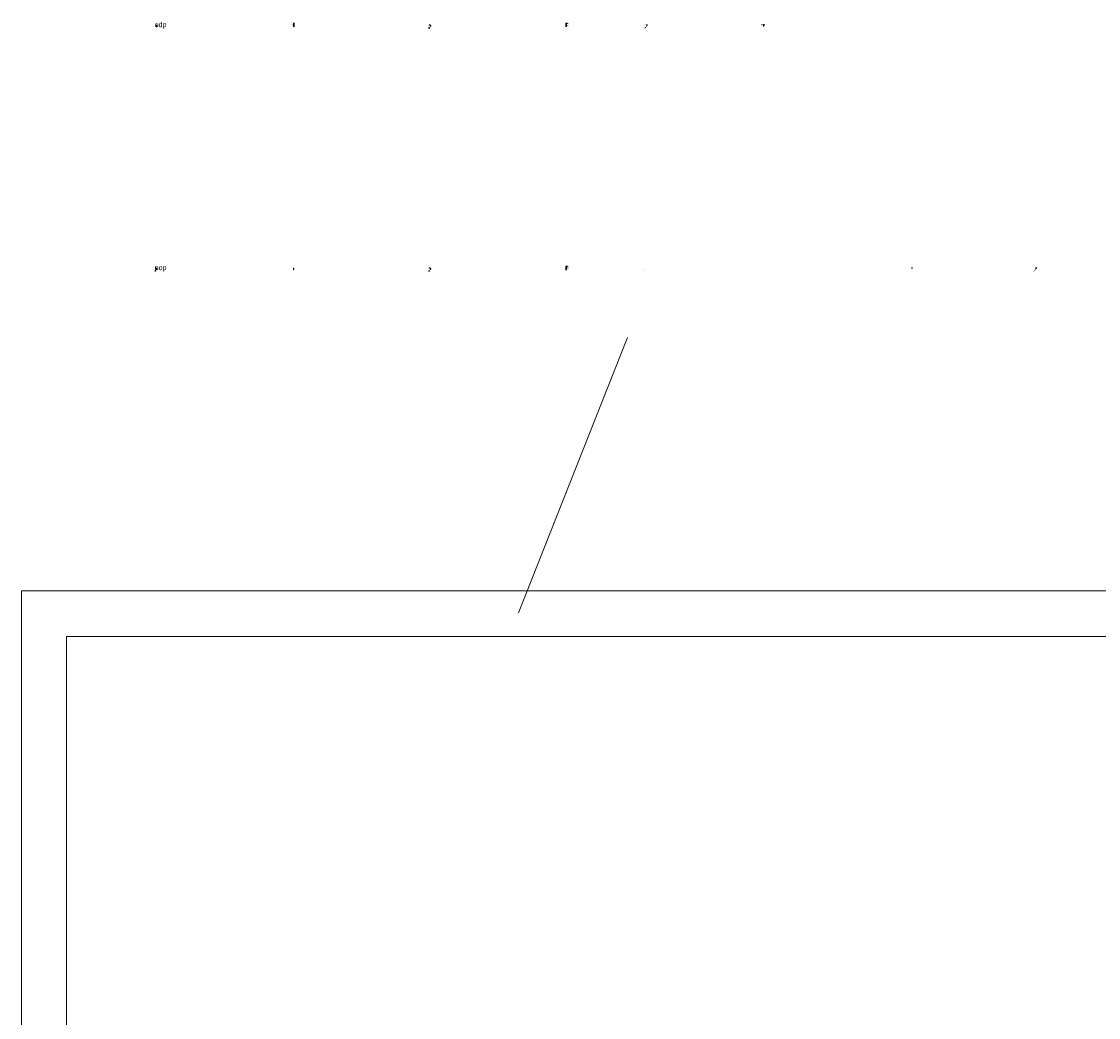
# Model space of a CAD drawing. Header units: millimetres. Extents: x 116 to 15750, y -6945 to 9999.
# Tile 22 of 150: x 5899 to 6154, y -5133 to -4897. Entities that reach past the tile are written whole.
import ezdxf

# ---------------------------------------------------------------- set-up
doc = ezdxf.new("R2010")
doc.units = ezdxf.units.MM
doc.layers.get('0').update_dxf_attribs({"color": 252})
doc.styles.get("Standard").update_dxf_attribs({"font": 'simplex.shx'})

msp = doc.modelspace()

# ---------------------------------------------------------------- hatches: boundary and pattern name
h = msp.add_hatch(color=7)
h.paths.add_polyline_path([(5930.89, -4897.31), (5930.58, -4897.49), (5930.53, -4897.67), (5930.58, -4897.99), (5930.89, -4898.03), (5931.07, -4897.99), (5931.25, -4897.67), (5931.07, -4897.49)])
h.paths.add_polyline_path([(5930.53, -4897.67), (5930.58, -4897.49), (5930.89, -4897.31), (5930.89, -4897.54), (5930.89, -4898.03), (5930.58, -4897.99)])
h = msp.add_hatch(color=7)
h.paths.add_polyline_path([(5963.32, -4896.96), (5963.32, -4897.31), (5963.32, -4897.67), (5963.32, -4897.36), (5963.01, -4897.54), (5962.96, -4898.03), (5963.28, -4898.03), (5963.68, -4898.03), (5963.68, -4896.96)])
h.paths.add_polyline_path([(5963.32, -4898.03), (5963.01, -4897.99), (5962.96, -4897.67), (5963.01, -4897.49), (5963.32, -4897.31), (5963.32, -4897.49), (5963.32, -4897.67)])
h = msp.add_hatch(color=7)
h.paths.add_polyline_path([(5995.39, -4897.31), (5995.39, -4897.67), (5995.39, -4898.03), (5995.39, -4898.39), (5995.75, -4898.39), (5995.75, -4898.03), (5995.44, -4898.03), (5995.57, -4898.03), (5995.75, -4898.03), (5995.93, -4897.99), (5996.11, -4897.67), (5995.93, -4897.49), (5995.75, -4897.31), (5995.57, -4897.36), (5995.39, -4897.67)])
h.paths.add_polyline_path([(5995.39, -4897.67), (5995.57, -4897.67), (5995.75, -4897.67), (5995.75, -4898.03), (5995.39, -4898.03)])
h = msp.add_hatch(color=7)
h.paths.add_polyline_path([(6027.82, -4896.96), (6027.82, -4897.14), (6027.82, -4897.31), (6027.82, -4898.03), (6028.18, -4898.03), (6028.49, -4898.03), (6028.54, -4897.72), (6028.54, -4897.31), (6028.49, -4897.14), (6028.18, -4896.96)])
h.paths.add_polyline_path([(6028.18, -4897.67), (6028.18, -4897.31), (6028.36, -4897.31), (6028.54, -4897.31), (6028.49, -4897.49)])
h.paths.add_polyline_path([(6028.18, -4897.67), (6028.54, -4897.67), (6028.54, -4898.03), (6028.18, -4898.03)])
h = msp.add_hatch(color=7)
h.dxf.hatch_style = 2
h.paths.add_polyline_path([(6046.6, -4897.31), (6046.6, -4897.67), (6046.96, -4898.03), (6046.64, -4898.03), (6046.6, -4898.21), (6046.6, -4898.39), (6046.78, -4898.21), (6046.96, -4898.03), (6047.31, -4897.67), (6047.31, -4897.36), (6046.96, -4897.31), (6046.96, -4897.67), (6046.96, -4898.03), (6046.6, -4897.67), (6046.6, -4897.36), (6046.91, -4897.31)])
h = msp.add_hatch(color=7)
h.dxf.hatch_style = 2
h.paths.add_polyline_path([(6073.91, -4897.31), (6073.91, -4897.49), (6073.91, -4897.67), (6074.26, -4898.03), (6074.26, -4897.67), (6074.62, -4898.03), (6074.98, -4897.67), (6074.98, -4897.49), (6074.98, -4897.31), (6074.62, -4897.31), (6074.62, -4897.49), (6074.62, -4897.67), (6074.62, -4898.03), (6074.26, -4897.67), (6074.31, -4897.49), (6074.62, -4897.31), (6074.26, -4897.31), (6074.26, -4897.49), (6074.26, -4897.67), (6074.26, -4898.03), (6073.91, -4897.67)])
h = msp.add_hatch(color=7)
h.paths.add_polyline_path([(5930.53, -4954.86), (5930.53, -4955.22), (5930.53, -4955.58), (5930.53, -4955.93), (5930.89, -4955.93), (5930.89, -4955.58), (5930.58, -4955.58), (5930.71, -4955.58), (5930.89, -4955.58), (5931.07, -4955.53), (5931.25, -4955.22), (5931.07, -4955.04), (5930.89, -4954.86), (5930.71, -4954.9), (5930.53, -4955.22)])
h.paths.add_polyline_path([(5930.53, -4955.22), (5930.71, -4955.22), (5930.89, -4955.22), (5930.89, -4955.58), (5930.53, -4955.58)])
h = msp.add_hatch(color=7)
h.paths.add_polyline_path([(5963.32, -4954.86), (5963.01, -4955.04), (5962.96, -4955.22), (5963.01, -4955.53), (5963.32, -4955.58), (5963.5, -4955.53), (5963.68, -4955.22), (5963.5, -4955.04)])
h.paths.add_polyline_path([(5962.96, -4955.22), (5963.01, -4955.04), (5963.32, -4954.86), (5963.32, -4955.08), (5963.32, -4955.58), (5963.01, -4955.53)])
h = msp.add_hatch(color=7)
h.paths.add_polyline_path([(5995.39, -4954.86), (5995.39, -4955.22), (5995.39, -4955.58), (5995.39, -4955.93), (5995.75, -4955.93), (5995.75, -4955.58), (5995.44, -4955.58), (5995.57, -4955.58), (5995.75, -4955.58), (5995.93, -4955.53), (5996.11, -4955.22), (5995.93, -4955.04), (5995.75, -4954.86), (5995.57, -4954.9), (5995.39, -4955.22)])
h.paths.add_polyline_path([(5995.39, -4955.22), (5995.57, -4955.22), (5995.75, -4955.22), (5995.75, -4955.58), (5995.39, -4955.58)])
h = msp.add_hatch(color=7)
h.paths.add_polyline_path([(6027.82, -4954.5), (6027.82, -4954.68), (6027.82, -4954.86), (6027.82, -4955.58), (6028.18, -4955.58), (6028.49, -4955.58), (6028.54, -4955.26), (6028.54, -4954.86), (6028.49, -4954.68), (6028.18, -4954.5)])
h.paths.add_polyline_path([(6028.18, -4955.22), (6028.18, -4954.86), (6028.36, -4954.86), (6028.54, -4954.86), (6028.49, -4955.04)])
h.paths.add_polyline_path([(6028.18, -4955.22), (6028.54, -4955.22), (6028.54, -4955.58), (6028.18, -4955.58)])
h = msp.add_hatch(color=7)
h.dxf.hatch_style = 2
h.paths.add_polyline_path([(6046.6, -4954.86), (6046.6, -4955.04), (6046.6, -4955.22), (6046.6, -4955.58), (6046.91, -4955.58), (6047.31, -4955.58), (6047.14, -4955.58), (6046.96, -4955.58), (6046.96, -4954.86), (6046.96, -4955.04), (6046.96, -4955.22), (6046.96, -4955.58), (6046.64, -4955.58)])
h = msp.add_hatch(color=7)
h.dxf.hatch_style = 2
h.paths.add_polyline_path([(6079.39, -4955.58), (6079.07, -4955.53), (6079.03, -4955.22), (6079.07, -4955.04), (6079.39, -4954.86), (6079.39, -4955.04), (6079.39, -4955.22), (6079.39, -4955.04), (6079.39, -4954.86), (6079.07, -4955.04), (6079.03, -4955.22), (6079.07, -4955.53)])
h = msp.add_hatch(color=7)
h.dxf.hatch_style = 2
h.paths.add_polyline_path([(6109.75, -4954.86), (6109.75, -4955.22), (6110.11, -4955.22), (6109.75, -4955.58), (6110.11, -4955.58), (6109.75, -4955.58), (6110.11, -4954.86)])
h = msp.add_hatch(color=7)
h.dxf.hatch_style = 2
h.paths.add_polyline_path([(6138.76, -4954.86), (6138.76, -4955.22), (6139.12, -4955.58), (6138.81, -4955.58), (6138.76, -4955.75), (6138.76, -4955.93), (6138.94, -4955.75), (6139.12, -4955.58), (6139.48, -4955.22), (6139.48, -4954.9), (6139.12, -4954.86), (6139.12, -4955.22), (6139.12, -4955.58), (6138.76, -4955.22), (6138.76, -4954.9), (6139.08, -4954.86)])

# ---------------------------------------------------------------- linework, layer by layer
at = {"color": 7, "lineweight": 0}
for points in [[(6016.69, -5036.67), (6042.5, -4971.49)], [(5909.67, -5042.27), (5909.67, -5458.41), (5899.02, -5458.41), (5899.02, -5031.51)], [(5909.67, -5031.51), (5899.02, -5031.51)], [(5909.67, -5031.51), (6176.63, -5031.51)], [(5909.67, -5042.27), (6175.55, -5042.27)]]:
    msp.add_lwpolyline(points, dxfattribs=at)

# ---------------------------------------------------------------- texts
at = {"color": 7, "char_height": 1.2252, "attachment_point": 1}
for s, insert in [('{\\fT3romans.shxHorz1_512413N0|b0|i0|c0;odp}', (5930.53, -4896.81)), ('{\\fT3romans.shxHorz1_512413N0|b0|i0|c0;pop}', (5930.53, -4954.35))]:
    msp.add_mtext(s, dxfattribs=dict(at, insert=insert))

doc.saveas('drawing.dxf')
